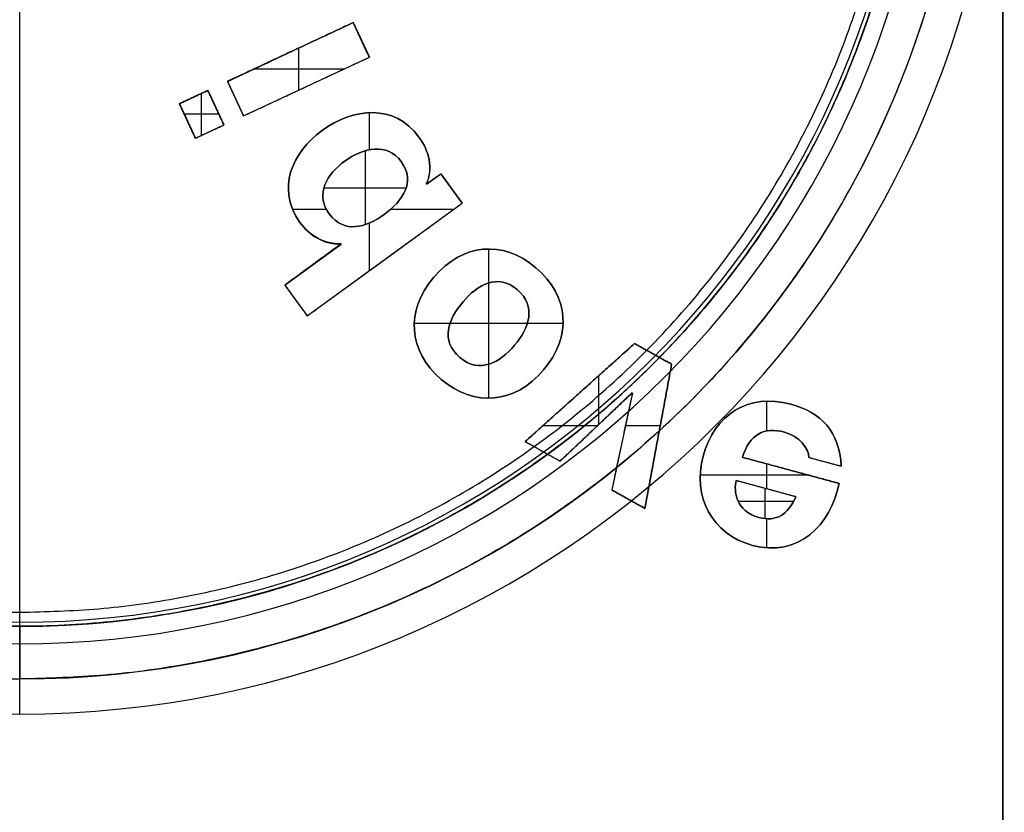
# Model space of a CAD drawing. Header units: millimetres. Extents: x -70 to 70, y -74 to 66.
# Tile 4 of 77: x -14 to 0, y -19 to -8. Entities that reach past the tile are written whole.
import ezdxf

# ---------------------------------------------------------------- set-up
doc = ezdxf.new("R2010")
doc.units = ezdxf.units.MM
doc.header["$MEASUREMENT"] = 0
doc.layers.add('Predefinito', color=18, linetype='Continuous', true_color=0x000000)

msp = doc.modelspace()

# ---------------------------------------------------------------- linework, layer by layer
at = {"layer": 'Predefinito', "color": 9, "true_color": 0xc4c4c4}
for p, q in [((0, -74, 4), (0, 66, 4)), ((0, 21, 2), (0, -29, 2)), ((-14, -18, 455.5), (-14, 10, 455.5)), ((-11.043, -8.987, 1.975), (-9.251, -8.15, 1.975)), ((-9.251, -8.15, 1.975), (-9.021, -8.642, 1.975)), ((-9.136, -8.396, 2), (-9.136, -8.396, 1.95)), ((-10.032, -8.515, 1.95), (-10.032, -9.114, 1.95)), ((-10.814, -9.479, 1.975), (-9.021, -8.642, 1.975)), ((-10.147, -8.568, 2), (-10.147, -8.568, 1.95)), ((-9.39, -8.815, 1.95), (-10.675, -8.815, 1.95)), ((-11.043, -8.987, 1.975), (-10.814, -9.479, 1.975)), ((-9.918, -9.061, 2), (-9.918, -9.061, 1.95)), ((-11.726, -9.305, 1.975), (-11.321, -9.116, 1.975)), ((-11.524, -9.21, 2), (-11.524, -9.21, 1.95)), ((-11.409, -9.756, 1.95), (-11.409, -9.157, 1.95)), ((-11.321, -9.116, 1.975), (-11.091, -9.608, 1.975)), ((-10.929, -9.233, 2), (-10.929, -9.233, 1.95)), ((-11.726, -9.305, 1.975), (-11.497, -9.797, 1.975)), ((-11.206, -9.362, 2), (-11.206, -9.362, 1.95)), ((-11.162, -9.456, 1.95), (-11.656, -9.456, 1.95)), ((-9.024, -9.432, 1.95), (-9.024, -9.962, 1.95)), ((-11.612, -9.551, 2), (-11.612, -9.551, 1.95)), ((-11.497, -9.797, 1.975), (-11.091, -9.608, 1.975)), ((-11.294, -9.702, 2), (-11.294, -9.702, 1.95)), ((-9.079, -9.975, 2), (-9.079, -11.026, 2)), ((-8.205, -10.452, 1.975), (-8.002, -10.303, 1.975)), ((-8.002, -10.303, 1.975), (-7.698, -10.721, 1.975)), ((-8.498, -10.508, 2), (-9.671, -10.508, 2)), ((-8.104, -10.378, 2), (-8.104, -10.378, 1.95)), ((-7.85, -10.512, 2), (-7.85, -10.512, 1.95)), ((-9.906, -12.329, 1.975), (-7.698, -10.721, 1.975)), ((-9.631, -10.813, 1.95), (-10.113, -10.813, 1.95)), ((-7.824, -10.813, 1.95), (-8.722, -10.813, 1.95)), ((-9.024, -11.006, 1.95), (-9.024, -11.687, 1.95)), ((-10.225, -11.89, 1.975), (-9.422, -11.304, 1.975)), ((-7.322, -11.375, 1.95), (-7.322, -11.859, 1.95)), ((-9.823, -11.596, 2), (-9.823, -11.596, 1.95)), ((-8.802, -11.525, 2), (-8.802, -11.525, 1.95)), ((-10.225, -11.89, 1.975), (-9.906, -12.329, 1.975)), ((-7.322, -11.859, 2), (-7.322, -13.017, 2)), ((-10.066, -12.109, 2), (-10.066, -12.109, 1.95)), ((-7.872, -12.438, 1.95), (-8.382, -12.438, 1.95)), ((-6.773, -12.438, 2), (-7.872, -12.438, 2)), ((-6.263, -12.438, 1.95), (-6.773, -12.438, 1.95)), ((-6.801, -14.118, 1.975), (-5.244, -12.722, 1.975)), ((-5.244, -12.722, 1.975), (-4.716, -13.017, 1.975)), ((-4.98, -12.869, 2), (-4.98, -12.869, 1.95)), ((-7.322, -13.017, 1.95), (-7.322, -13.501, 1.95)), ((-4.716, -13.017, 1.975), (-5.098, -15.07, 1.975)), ((-5.759, -13.183, 1.95), (-5.759, -13.879, 1.95)), ((-6.304, -14.396, 1.975), (-5.279, -13.42, 1.975)), ((-6.023, -13.42, 2), (-6.023, -13.42, 1.95)), ((-5.273, -13.423, 1.975), (-5.569, -14.807, 1.975)), ((-3.362, -13.967, 1.95), (-3.362, -13.542, 1.95)), ((-5.777, -13.896, 1.95), (-6.554, -13.896, 1.95)), ((-5.791, -13.907, 2), (-5.791, -13.907, 1.95)), ((-4.88, -13.896, 1.95), (-5.378, -13.896, 1.95)), ((-6.801, -14.118, 1.975), (-6.304, -14.396, 1.975)), ((-5.421, -14.115, 2), (-5.421, -14.115, 1.95)), ((-4.907, -14.044, 2), (-4.907, -14.044, 1.95)), ((-6.553, -14.257, 2), (-6.553, -14.257, 1.95)), ((-3.709, -14.342, 1.975), (-2.332, -14.714, 1.975)), ((-3.362, -14.792, 1.95), (-3.362, -14.436, 1.95)), ((-2.763, -14.344, 1.975), (-2.301, -14.468, 1.975)), ((-2.532, -14.406, 2), (-2.532, -14.406, 1.95)), ((-3.02, -14.528, 2), (-3.02, -14.528, 1.95)), ((-2.764, -14.597, 1.95), (-4.309, -14.597, 1.95)), ((-2.946, -14.905, 1.975), (-3.799, -14.674, 1.975)), ((-5.569, -14.807, 1.975), (-5.098, -15.07, 1.975)), ((-3.389, -14.785, 2), (-3.389, -15.215, 2)), ((-3.372, -14.79, 2), (-3.372, -14.79, 1.95)), ((-5.334, -14.939, 2), (-5.334, -14.939, 1.95)), ((-2.98, -14.971, 2), (-3.767, -14.971, 2)), ((-3.362, -15.632, 1.95), (-3.362, -15.218, 1.95)), ((-14, -16.75, 214.5), (-14, -16.75, 215.5)), ((-14, -16.75, 4.2), (-14, -16.75, 6.912)), ((-14, -16.75, 215.5), (-14, -17.5, 215.5)), ((-14, -17, 215), (-14, -17, 6)), ((-14, -18, 455.5), (-14, -18, 215.5)), ((-14, -18, 6), (-14, -18, 215.5))]:
    msp.add_line(p, q, dxfattribs=at)
for centre, radius, start, end in [((0, -4, 3), 70, 90, 270), ((0, -4, 3), 70, 270, 90), ((0, -4, 1), 65, 90, 270), ((0, -4, 1), 65, 270, 90), ((0, -4, 1), 25, 90, 270), ((0, -4, 1), 25, 270, 90), ((-14, -4, 6), 14, 90, 270), ((-14, -4, 335.5), 14, 90, 270), ((-14, -4, 110.75), 14, 90, 270), ((-14, -4, 6), 14, 270, 90), ((-14, -4, 335.5), 14, 270, 90), ((-14, -4, 110.75), 14, 270, 90), ((-14, -4, 5.5), 13.5, 270, 90), ((-14, -4, 110.5), 13, 90, 270), ((-14, -4, 6), 13, 90, 270), ((-14, -4, 110.5), 13, 270, 90), ((-14, -4, 6), 13, 270, 90), ((-14, -4, 215), 12.75, 90, 270), ((-14, -4, 5.556), 12.75, 90, 270), ((-14, -4, 215), 12.75, 270, 90), ((-14, -4, 5.57), 12.75, 270, 90), ((-14, -4, 4.059), 12.691, 90, 270), ((-14, -4, 4.059), 12.691, 270, 90), ((0, -4, 4), 70, 180, 270), ((0, -4, 2), 70, 180, 270), ((0, -4), 65, 180, 270), ((0, -4, 2), 65, 180, 270), ((-14, -4, 455.5), 14, 180, 270), ((-14, -4, 215.5), 14, 180, 270), ((-14, -4, 5.5), 13.5, 180, 270), ((-14, -4, 215), 13, 180, 270), ((-14, -4, 6), 13, 180, 270), ((-14, -4, 215.5), 12.75, 180, 270), ((-14, -4, 214.5), 12.75, 180, 270), ((-14, -4, 4.2), 12.75, 180, 270), ((0, -4, 2), 25, 180, 270), ((0, -4), 25, 180, 270), ((-14, -4, 215.5), 14, 270, 360), ((-14, -4, 455.5), 14, 270, 360), ((-14, -4, 214.5), 12.75, 270, 360), ((-14, -4, 215.5), 12.75, 270, 360), ((-14, -4, 4.2), 12.75, 270, 0), ((-14, -4, 215), 13, 270, 0), ((-14, -4, 6), 13, 270, 0), ((-14, -4, 5.5), 13.5, 270, 0), ((0, -4, 4), 70, 270, 360), ((0, -4, 2), 70, 270, 360), ((0, -4, 2), 25, 270, 0), ((0, -4), 25, 270, 360), ((0, -4), 65, 270, 0), ((0, -4, 2), 65, 270, 0)]:
    msp.add_arc(centre, radius, start, end, dxfattribs=at)
at = {"layer": 'Predefinito', "color": 9, "true_color": 0xc4c4c4, "extrusion": (-2.27371e-06, 2.27303e-06, 1)}
msp.add_arc((-14.003, -3.997, 215.5), 13.504, 180.0167, 270.0167, dxfattribs=at)
at = {"layer": 'Predefinito', "color": 9, "true_color": 0xc4c4c4, "extrusion": (1, -3.11815e-26, -3.11929e-26)}
msp.add_arc((-16.55, 4.2, -14), 0.2, 180, 270.0209, dxfattribs=at)
at = {"layer": 'Predefinito', "color": 9, "true_color": 0xc4c4c4, "extrusion": (1, 2.50552e-34, 2.50543e-34)}
msp.add_arc((-17.5, 215, -14), 0.5, 360, 89.9979, dxfattribs=at)
at = {"layer": 'Predefinito', "color": 9, "true_color": 0xc4c4c4, "extrusion": (1, 0, 0)}
for start, end in [(270, 0), (180, 270)]:
    msp.add_arc((-17.5, 6, -14), 0.5, start, end, dxfattribs=at)
at = {"layer": 'Predefinito', "color": 9, "true_color": 0xc4c4c4}
msp.add_rational_spline([(-6.869, 6.57, 109.25), (-17.439, 13.7, 109.25), (-24.57, 3.131, 109.25), (-31.7, -7.439, 109.25), (-21.131, -14.57, 109.25), (-10.561, -21.7, 109.25), (-3.43, -11.131, 109.25), (3.7, -0.561, 109.25), (-6.869, 6.57, 109.25)], [1, 0.707106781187, 1, 0.707106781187, 1, 0.707106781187, 1, 0.707106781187, 1], degree=2, knots=[0, 0, 0, 20.027653, 20.027653, 40.055306, 40.055306, 60.082959, 60.082959, 80.110613, 80.110613, 80.110613], dxfattribs=at)
at = {"layer": 'Predefinito', "color": 9, "true_color": 0xc4c4c4, "extrusion": (-1.60412e-07, 1.60412e-07, 1)}
msp.add_rational_spline([(-26.75, -4, 6.912), (-26.75, -10.779, 6.912), (-21.131, -14.57, 6.912), (-17.899, -16.75, 6.912), (-14, -16.75, 6.912)], [0.861459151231, 0.819527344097, 1, 0.887579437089, 0.861459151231], degree=2, knots=[27.71482, 27.71482, 27.71482, 40.055304, 40.055304, 47.742475, 47.742475, 47.742475], dxfattribs=at)
at = {"layer": 'Predefinito', "color": 9, "true_color": 0xc4c4c4, "extrusion": (-6.2017e-10, -2.65787e-10, -1)}
msp.add_rational_spline([(-26.55, -4, 4), (-26.55, -16.55, 4), (-14, -16.55, 4)], [1, 0.707106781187, 1], degree=2, dxfattribs=at)
at = {"layer": 'Predefinito', "color": 9, "true_color": 0xc4c4c4}
for points in [[(-14, -16.55, 4), (-1.45, -16.55, 4), (-1.45, -4, 4)], [(-0.5, -4, 215.5), (-0.5, -17.5, 215.5), (-14, -17.5, 215.5)]]:
    msp.add_rational_spline(points, [1, 0.707106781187, 1], degree=2, dxfattribs=at)
at = {"layer": 'Predefinito', "color": 9, "true_color": 0xc4c4c4, "extrusion": (-4.81236e-07, -4.81236e-07, 1)}
msp.add_rational_spline([(-14, -16.75, 6.912), (-7.222, -16.75, 6.912), (-3.43, -11.131, 6.912), (-1.25, -7.899, 6.912), (-1.25, -4, 6.912)], [0.861459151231, 0.819527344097, 1, 0.887579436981, 0.861459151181], degree=2, knots=[47.742475, 47.742475, 47.742475, 60.082958, 60.082958, 67.770129, 67.770129, 67.770129], dxfattribs=at)
at = {"layer": 'Predefinito', "color": 9, "true_color": 0xc4c4c4}
for points, degree in [([(-9.251, -8.15, 2), (-10.147, -8.568, 2), (-11.043, -8.987, 2)], 2), ([(-11.043, -8.987, 1.95), (-10.147, -8.568, 1.95), (-9.251, -8.15, 1.95)], 2), ([(-9.251, -8.15, 1.95), (-9.251, -8.15, 1.975), (-9.251, -8.15, 2)], 2), ([(-9.021, -8.642, 2), (-9.136, -8.396, 2), (-9.251, -8.15, 2)], 2), ([(-9.251, -8.15, 1.95), (-9.136, -8.396, 1.95), (-9.021, -8.642, 1.95)], 2), ([(-10.814, -9.479, 2), (-9.918, -9.061, 2), (-9.021, -8.642, 2)], 2), ([(-10.814, -9.479, 1.95), (-9.918, -9.061, 1.95), (-9.021, -8.642, 1.95)], 2), ([(-9.021, -8.642, 1.95), (-9.021, -8.642, 1.975), (-9.021, -8.642, 2)], 2), ([(-11.043, -8.987, 2), (-11.043, -8.987, 1.975), (-11.043, -8.987, 1.95)], 2), ([(-11.043, -8.987, 2), (-10.929, -9.233, 2), (-10.814, -9.479, 2)], 2), ([(-11.043, -8.987, 1.95), (-10.929, -9.233, 1.95), (-10.814, -9.479, 1.95)], 2), ([(-11.321, -9.116, 2), (-11.524, -9.21, 2), (-11.726, -9.305, 2)], 2), ([(-11.726, -9.305, 1.95), (-11.524, -9.21, 1.95), (-11.321, -9.116, 1.95)], 2), ([(-11.321, -9.116, 1.95), (-11.321, -9.116, 1.975), (-11.321, -9.116, 2)], 2), ([(-11.091, -9.608, 2), (-11.206, -9.362, 2), (-11.321, -9.116, 2)], 2), ([(-11.321, -9.116, 1.95), (-11.206, -9.362, 1.95), (-11.091, -9.608, 1.95)], 2), ([(-11.726, -9.305, 2), (-11.726, -9.305, 1.975), (-11.726, -9.305, 1.95)], 2), ([(-11.726, -9.305, 2), (-11.612, -9.551, 2), (-11.497, -9.797, 2)], 2), ([(-11.497, -9.797, 1.95), (-11.612, -9.551, 1.95), (-11.726, -9.305, 1.95)], 2), ([(-8.316, -9.78, 2), (-8.667, -9.297, 2), (-9.252, -9.365, 2), (-9.695, -9.686, 2)], 3), ([(-9.695, -9.686, 1.95), (-9.252, -9.365, 1.95), (-8.667, -9.297, 1.95), (-8.316, -9.78, 1.95)], 3), ([(-9.695, -9.686, 1.975), (-9.252, -9.365, 1.975), (-8.667, -9.297, 1.975), (-8.316, -9.78, 1.975)], 3), ([(-10.814, -9.479, 2), (-10.814, -9.479, 1.975), (-10.814, -9.479, 1.95)], 2), ([(-11.497, -9.797, 2), (-11.294, -9.702, 2), (-11.091, -9.608, 2)], 2), ([(-11.497, -9.797, 1.95), (-11.294, -9.702, 1.95), (-11.091, -9.608, 1.95)], 2), ([(-11.091, -9.608, 1.95), (-11.091, -9.608, 1.975), (-11.091, -9.608, 2)], 2), ([(-11.497, -9.797, 2), (-11.497, -9.797, 1.975), (-11.497, -9.797, 1.95)], 2), ([(-9.695, -9.686, 2), (-10.125, -9.999, 2), (-10.351, -10.527, 2), (-10.009, -10.997, 2)], 3), ([(-10.009, -10.997, 1.95), (-10.351, -10.527, 1.95), (-10.125, -9.999, 1.95), (-9.695, -9.686, 1.95)], 3), ([(-10.009, -10.997, 1.975), (-10.351, -10.527, 1.975), (-10.125, -9.999, 1.975), (-9.695, -9.686, 1.975)], 3), ([(-9.695, -9.686, 2), (-9.695, -9.686, 1.975), (-9.695, -9.686, 1.95)], 2), ([(-9.695, -9.686, 1.95), (-9.695, -9.686, 1.975), (-9.695, -9.686, 2)], 2), ([(-9.695, -9.686, 1.95), (-9.695, -9.686, 1.975), (-9.695, -9.686, 2)], 2), ([(-8.207, -10.45, 2), (-8.108, -10.222, 2), (-8.168, -9.984, 2), (-8.316, -9.78, 2)], 3), ([(-8.316, -9.78, 1.95), (-8.167, -9.984, 1.95), (-8.109, -10.22, 1.95), (-8.208, -10.449, 1.95)], 3), ([(-8.316, -9.78, 2), (-8.316, -9.78, 1.975), (-8.316, -9.78, 1.95)], 2), ([(-8.316, -9.78, 1.95), (-8.316, -9.78, 1.975), (-8.316, -9.78, 2)], 2), ([(-8.568, -10.129, 1.95), (-8.767, -9.857, 1.95), (-9.112, -9.934, 1.95), (-9.363, -10.117, 1.95)], 3), ([(-9.363, -10.117, 2), (-9.112, -9.934, 2), (-8.767, -9.857, 2), (-8.568, -10.129, 2)], 3), ([(-9.363, -10.117, 1.975), (-9.112, -9.934, 1.975), (-8.767, -9.857, 1.975), (-8.568, -10.129, 1.975)], 3), ([(-9.363, -10.117, 1.95), (-9.626, -10.308, 1.95), (-9.801, -10.587, 1.95), (-9.592, -10.875, 1.95)], 3), ([(-9.363, -10.117, 2), (-9.626, -10.308, 2), (-9.801, -10.587, 2), (-9.592, -10.875, 2)], 3), ([(-9.592, -10.875, 1.975), (-9.801, -10.587, 1.975), (-9.626, -10.308, 1.975), (-9.363, -10.117, 1.975)], 3), ([(-9.363, -10.117, 1.95), (-9.363, -10.117, 1.975), (-9.363, -10.117, 2)], 2), ([(-8.81, -10.882, 1.95), (-8.547, -10.691, 1.95), (-8.356, -10.42, 1.95), (-8.568, -10.129, 1.95)], 3), ([(-8.81, -10.882, 2), (-8.547, -10.691, 2), (-8.356, -10.42, 2), (-8.568, -10.129, 2)], 3), ([(-8.568, -10.129, 1.975), (-8.356, -10.42, 1.975), (-8.547, -10.691, 1.975), (-8.81, -10.882, 1.975)], 3), ([(-8.568, -10.129, 2), (-8.568, -10.129, 1.975), (-8.568, -10.129, 1.95)], 2), ([(-8.568, -10.129, 1.95), (-8.568, -10.129, 1.975), (-8.568, -10.129, 2)], 2), ([(-8.568, -10.129, 1.95), (-8.568, -10.129, 1.975), (-8.568, -10.129, 2)], 2), ([(-8.208, -10.449, 1.95), (-8.139, -10.4, 1.95), (-8.07, -10.352, 1.95), (-8.002, -10.303, 1.95)], 3), ([(-8.002, -10.303, 2), (-8.105, -10.377, 2), (-8.207, -10.45, 2)], 2), ([(-8.002, -10.303, 1.95), (-8.002, -10.303, 1.975), (-8.002, -10.303, 2)], 2), ([(-7.698, -10.721, 2), (-7.85, -10.512, 2), (-8.002, -10.303, 2)], 2), ([(-8.002, -10.303, 1.95), (-7.85, -10.512, 1.95), (-7.698, -10.721, 1.95)], 2), ([(-8.21, -10.446, 1.95), (-8.21, -10.446, 1.975), (-8.21, -10.446, 2)], 2), ([(-8.207, -10.45, 2), (-8.208, -10.449, 1.975), (-8.208, -10.449, 1.95)], 2), ([(-9.906, -12.329, 2), (-8.802, -11.525, 2), (-7.698, -10.721, 2)], 2), ([(-9.906, -12.329, 1.95), (-8.802, -11.525, 1.95), (-7.698, -10.721, 1.95)], 2), ([(-7.698, -10.721, 1.95), (-7.698, -10.721, 1.975), (-7.698, -10.721, 2)], 2), ([(-9.592, -10.875, 1.95), (-9.385, -11.159, 1.95), (-9.07, -11.072, 1.95), (-8.81, -10.882, 1.95)], 3), ([(-9.592, -10.875, 2), (-9.592, -10.875, 1.975), (-9.592, -10.875, 1.95)], 2), ([(-9.592, -10.875, 2), (-9.385, -11.159, 2), (-9.07, -11.072, 2), (-8.81, -10.882, 2)], 3), ([(-9.592, -10.875, 1.95), (-9.592, -10.875, 1.975), (-9.592, -10.875, 2)], 2), ([(-8.81, -10.882, 1.975), (-9.07, -11.072, 1.975), (-9.385, -11.159, 1.975), (-9.592, -10.875, 1.975)], 3), ([(-8.81, -10.882, 2), (-8.81, -10.882, 1.975), (-8.81, -10.882, 1.95)], 2), ([(-8.81, -10.882, 1.95), (-8.81, -10.882, 1.975), (-8.81, -10.882, 2)], 2), ([(-10.009, -10.997, 1.95), (-10.009, -10.997, 1.975), (-10.009, -10.997, 2)], 2), ([(-10.009, -10.997, 1.95), (-10.009, -10.997, 1.975), (-10.009, -10.997, 2)], 2), ([(-3.43, -11.131, 6.912), (-3.43, -11.131, 110.706), (-3.43, -11.131, 214.5)], 2), ([(-10.225, -11.89, 1.95), (-9.958, -11.693, 1.95), (-9.691, -11.497, 1.95), (-9.424, -11.3, 1.95)], 3), ([(-9.423, -11.301, 2), (-9.824, -11.595, 2), (-10.225, -11.89, 2)], 2), ([(-9.426, -11.298, 1.95), (-9.426, -11.298, 1.975), (-9.426, -11.298, 2)], 2), ([(-9.424, -11.3, 1.95), (-9.423, -11.301, 1.975), (-9.423, -11.301, 2)], 2), ([(-8.102, -11.775, 1.95), (-7.696, -11.297, 1.95), (-7.123, -11.241, 1.95), (-6.65, -11.641, 1.95)], 3), ([(-6.65, -11.641, 2), (-7.123, -11.241, 2), (-7.696, -11.297, 2), (-8.102, -11.775, 2)], 3), ([(-8.102, -11.775, 1.975), (-7.696, -11.297, 1.975), (-7.123, -11.241, 1.975), (-6.65, -11.641, 1.975)], 3), ([(-8.102, -11.775, 2), (-8.51, -12.256, 2), (-8.47, -12.831, 2), (-7.998, -13.232, 2)], 3), ([(-7.998, -13.232, 1.95), (-8.47, -12.831, 1.95), (-8.51, -12.256, 1.95), (-8.102, -11.775, 1.95)], 3), ([(-7.998, -13.232, 1.975), (-8.47, -12.831, 1.975), (-8.51, -12.256, 1.975), (-8.102, -11.775, 1.975)], 3), ([(-8.102, -11.775, 2), (-8.102, -11.775, 1.975), (-8.102, -11.775, 1.95)], 2), ([(-8.102, -11.775, 1.95), (-8.102, -11.775, 1.975), (-8.102, -11.775, 2)], 2), ([(-6.915, -11.953, 1.95), (-7.195, -11.716, 1.95), (-7.485, -11.887, 1.95), (-7.687, -12.127, 1.95)], 3), ([(-6.915, -11.953, 2), (-7.195, -11.716, 2), (-7.485, -11.887, 2), (-7.687, -12.127, 2)], 3), ([(-7.687, -12.127, 1.975), (-7.485, -11.887, 1.975), (-7.195, -11.716, 1.975), (-6.915, -11.953, 1.975)], 3), ([(-6.54, -13.098, 2), (-6.135, -12.619, 2), (-6.174, -12.045, 2), (-6.65, -11.641, 2)], 3), ([(-6.65, -11.641, 2), (-6.65, -11.641, 1.975), (-6.65, -11.641, 1.95)], 2), ([(-6.65, -11.641, 1.95), (-6.174, -12.045, 1.95), (-6.135, -12.619, 1.95), (-6.54, -13.098, 1.95)], 3), ([(-6.65, -11.641, 1.975), (-6.174, -12.045, 1.975), (-6.135, -12.619, 1.975), (-6.54, -13.098, 1.975)], 3), ([(-6.65, -11.641, 1.95), (-6.65, -11.641, 1.975), (-6.65, -11.641, 2)], 2), ([(-10.225, -11.89, 2), (-10.225, -11.89, 1.975), (-10.225, -11.89, 1.95)], 2), ([(-10.225, -11.89, 2), (-10.066, -12.109, 2), (-9.906, -12.329, 2)], 2), ([(-10.225, -11.89, 1.95), (-10.066, -12.109, 1.95), (-9.906, -12.329, 1.95)], 2), ([(-6.954, -12.747, 1.95), (-6.752, -12.508, 1.95), (-6.631, -12.193, 1.95), (-6.915, -11.953, 1.95)], 3), ([(-6.954, -12.747, 2), (-6.752, -12.508, 2), (-6.631, -12.193, 2), (-6.915, -11.953, 2)], 3), ([(-6.915, -11.953, 1.975), (-6.631, -12.193, 1.975), (-6.752, -12.508, 1.975), (-6.954, -12.747, 1.975)], 3), ([(-6.915, -11.953, 2), (-6.915, -11.953, 1.975), (-6.915, -11.953, 1.95)], 2), ([(-6.915, -11.953, 1.95), (-6.915, -11.953, 1.975), (-6.915, -11.953, 2)], 2), ([(-7.687, -12.127, 1.95), (-7.893, -12.369, 1.95), (-8.014, -12.683, 1.95), (-7.733, -12.92, 1.95)], 3), ([(-7.687, -12.127, 2), (-7.893, -12.369, 2), (-8.014, -12.683, 2), (-7.733, -12.92, 2)], 3), ([(-7.733, -12.92, 1.975), (-8.014, -12.683, 1.975), (-7.893, -12.369, 1.975), (-7.687, -12.127, 1.975)], 3), ([(-7.687, -12.127, 2), (-7.687, -12.127, 1.975), (-7.687, -12.127, 1.95)], 2), ([(-7.687, -12.127, 1.95), (-7.687, -12.127, 1.975), (-7.687, -12.127, 2)], 2), ([(-9.906, -12.329, 2), (-9.906, -12.329, 1.975), (-9.906, -12.329, 1.95)], 2), ([(-7.733, -12.92, 1.95), (-7.45, -13.16, 1.95), (-7.16, -12.989, 1.95), (-6.954, -12.747, 1.95)], 3), ([(-6.954, -12.747, 2), (-7.16, -12.989, 2), (-7.45, -13.16, 2), (-7.733, -12.92, 2)], 3), ([(-6.954, -12.747, 1.975), (-7.16, -12.989, 1.975), (-7.45, -13.16, 1.975), (-7.733, -12.92, 1.975)], 3), ([(-6.954, -12.747, 1.95), (-6.954, -12.747, 1.975), (-6.954, -12.747, 2)], 2), ([(-6.954, -12.747, 1.95), (-6.954, -12.747, 1.975), (-6.954, -12.747, 2)], 2), ([(-5.244, -12.722, 2), (-6.023, -13.42, 2), (-6.801, -14.118, 2)], 2), ([(-6.801, -14.118, 1.95), (-6.023, -13.42, 1.95), (-5.244, -12.722, 1.95)], 2), ([(-5.244, -12.722, 1.95), (-5.244, -12.722, 1.975), (-5.244, -12.722, 2)], 2), ([(-4.716, -13.017, 2), (-4.98, -12.869, 2), (-5.244, -12.722, 2)], 2), ([(-5.244, -12.722, 1.95), (-4.98, -12.869, 1.95), (-4.716, -13.017, 1.95)], 2), ([(-7.733, -12.92, 2), (-7.733, -12.92, 1.975), (-7.733, -12.92, 1.95)], 2), ([(-7.733, -12.92, 1.95), (-7.733, -12.92, 1.975), (-7.733, -12.92, 2)], 2), ([(-5.098, -15.07, 2), (-4.907, -14.044, 2), (-4.716, -13.017, 2)], 2), ([(-4.716, -13.017, 1.95), (-4.907, -14.044, 1.95), (-5.098, -15.07, 1.95)], 2), ([(-4.716, -13.017, 1.95), (-4.716, -13.017, 1.975), (-4.716, -13.017, 2)], 2), ([(-7.998, -13.232, 2), (-7.522, -13.635, 2), (-6.948, -13.58, 2), (-6.54, -13.098, 2)], 3), ([(-6.54, -13.098, 1.95), (-6.948, -13.58, 1.95), (-7.522, -13.635, 1.95), (-7.998, -13.232, 1.95)], 3), ([(-6.54, -13.098, 1.975), (-6.948, -13.58, 1.975), (-7.522, -13.635, 1.975), (-7.998, -13.232, 1.975)], 3), ([(-6.54, -13.098, 2), (-6.54, -13.098, 1.975), (-6.54, -13.098, 1.95)], 2), ([(-7.998, -13.232, 1.95), (-7.998, -13.232, 1.975), (-7.998, -13.232, 2)], 2), ([(-7.998, -13.232, 1.95), (-7.998, -13.232, 1.975), (-7.998, -13.232, 2)], 2), ([(-6.304, -14.396, 2), (-5.961, -14.071, 2), (-5.618, -13.747, 2), (-5.276, -13.422, 2)], 3), ([(-6.304, -14.396, 1.95), (-5.79, -13.909, 1.95), (-5.276, -13.422, 1.95)], 2), ([(-5.276, -13.422, 2), (-5.422, -14.115, 2), (-5.569, -14.807, 2)], 2), ([(-5.276, -13.422, 1.95), (-5.374, -13.884, 1.95), (-5.471, -14.345, 1.95), (-5.569, -14.807, 1.95)], 3), ([(-5.276, -13.422, 2), (-5.276, -13.422, 1.975), (-5.276, -13.422, 1.95)], 2), ([(-3.021, -13.585, 2), (-3.624, -13.422, 2), (-4.108, -13.735, 2), (-4.268, -14.326, 2)], 3), ([(-4.268, -14.326, 1.95), (-4.108, -13.735, 1.95), (-3.624, -13.422, 1.95), (-3.021, -13.585, 1.95)], 3), ([(-4.268, -14.326, 1.975), (-4.108, -13.735, 1.975), (-3.624, -13.422, 1.975), (-3.021, -13.585, 1.975)], 3), ([(-2.301, -14.468, 2), (-2.327, -13.978, 2), (-2.589, -13.701, 2), (-3.021, -13.585, 2)], 3), ([(-3.021, -13.585, 2), (-3.021, -13.585, 1.975), (-3.021, -13.585, 1.95)], 2), ([(-3.021, -13.585, 1.95), (-2.589, -13.701, 1.95), (-2.327, -13.978, 1.95), (-2.301, -14.468, 1.95)], 3), ([(-3.021, -13.585, 1.975), (-2.589, -13.701, 1.975), (-2.327, -13.978, 1.975), (-2.301, -14.468, 1.975)], 3), ([(-3.709, -14.342, 2), (-3.605, -14.014, 2), (-3.401, -13.906, 2), (-3.109, -13.984, 2)], 3), ([(-3.109, -13.984, 1.95), (-3.401, -13.906, 1.95), (-3.605, -14.014, 1.95), (-3.709, -14.342, 1.95)], 3), ([(-3.109, -13.984, 1.975), (-3.401, -13.906, 1.975), (-3.605, -14.014, 1.975), (-3.709, -14.342, 1.975)], 3), ([(-3.109, -13.984, 2), (-3.109, -13.984, 1.975), (-3.109, -13.984, 1.95)], 2), ([(-3.109, -13.984, 2), (-2.899, -14.042, 2), (-2.764, -14.217, 2), (-2.763, -14.344, 2)], 3), ([(-2.763, -14.344, 1.95), (-2.764, -14.217, 1.95), (-2.899, -14.042, 1.95), (-3.109, -13.984, 1.95)], 3), ([(-2.763, -14.344, 1.975), (-2.764, -14.217, 1.975), (-2.899, -14.042, 1.975), (-3.109, -13.984, 1.975)], 3), ([(-3.109, -13.984, 1.95), (-3.109, -13.984, 1.975), (-3.109, -13.984, 2)], 2), ([(-6.801, -14.118, 2), (-6.801, -14.118, 1.975), (-6.801, -14.118, 1.95)], 2), ([(-6.801, -14.118, 2), (-6.553, -14.257, 2), (-6.304, -14.396, 2)], 2), ([(-6.801, -14.118, 1.95), (-6.553, -14.257, 1.95), (-6.304, -14.396, 1.95)], 2), ([(-6.304, -14.396, 2), (-6.304, -14.396, 1.975), (-6.304, -14.396, 1.95)], 2), ([(-4.268, -14.326, 2), (-4.422, -14.898, 2), (-4.144, -15.44, 2), (-3.565, -15.597, 2)], 3), ([(-3.565, -15.597, 1.95), (-4.144, -15.44, 1.95), (-4.422, -14.898, 1.95), (-4.268, -14.326, 1.95)], 3), ([(-3.565, -15.597, 1.975), (-4.144, -15.44, 1.975), (-4.422, -14.898, 1.975), (-4.268, -14.326, 1.975)], 3), ([(-4.268, -14.326, 2), (-4.268, -14.326, 1.975), (-4.268, -14.326, 1.95)], 2), ([(-4.268, -14.326, 1.95), (-4.268, -14.326, 1.975), (-4.268, -14.326, 2)], 2), ([(-2.332, -14.714, 2), (-3.02, -14.528, 2), (-3.709, -14.342, 2)], 2), ([(-3.709, -14.342, 2), (-3.709, -14.342, 1.975), (-3.709, -14.342, 1.95)], 2), ([(-3.709, -14.342, 1.95), (-3.02, -14.528, 1.95), (-2.332, -14.714, 1.95)], 2), ([(-2.763, -14.344, 2), (-2.763, -14.344, 1.975), (-2.763, -14.344, 1.95)], 2), ([(-2.763, -14.344, 2), (-2.532, -14.406, 2), (-2.301, -14.468, 2)], 2), ([(-2.763, -14.344, 1.95), (-2.532, -14.406, 1.95), (-2.301, -14.468, 1.95)], 2), ([(-2.763, -14.344, 1.95), (-2.763, -14.344, 1.975), (-2.763, -14.344, 2)], 2), ([(-2.301, -14.468, 1.95), (-2.301, -14.468, 1.975), (-2.301, -14.468, 2)], 2), ([(-2.301, -14.468, 1.95), (-2.301, -14.468, 1.975), (-2.301, -14.468, 2)], 2), ([(-3.799, -14.674, 1.95), (-3.832, -14.824, 1.95), (-3.805, -15.109, 1.95), (-3.473, -15.199, 1.95)], 3), ([(-3.473, -15.199, 2), (-3.805, -15.109, 2), (-3.832, -14.824, 2), (-3.799, -14.674, 2)], 3), ([(-3.473, -15.199, 1.975), (-3.805, -15.109, 1.975), (-3.832, -14.824, 1.975), (-3.799, -14.674, 1.975)], 3), ([(-2.946, -14.905, 2), (-3.372, -14.79, 2), (-3.799, -14.674, 2)], 2), ([(-2.946, -14.905, 1.95), (-3.372, -14.79, 1.95), (-3.799, -14.674, 1.95)], 2), ([(-3.799, -14.674, 2), (-3.799, -14.674, 1.975), (-3.799, -14.674, 1.95)], 2), ([(-3.799, -14.674, 1.95), (-3.799, -14.674, 1.975), (-3.799, -14.674, 2)], 2), ([(-3.565, -15.597, 2), (-2.914, -15.773, 2), (-2.453, -15.311, 2), (-2.332, -14.714, 2)], 3), ([(-2.332, -14.714, 1.95), (-2.453, -15.311, 1.95), (-2.914, -15.773, 1.95), (-3.565, -15.597, 1.95)], 3), ([(-2.332, -14.714, 1.975), (-2.453, -15.311, 1.975), (-2.914, -15.773, 1.975), (-3.565, -15.597, 1.975)], 3), ([(-2.332, -14.714, 2), (-2.332, -14.714, 1.975), (-2.332, -14.714, 1.95)], 2), ([(-2.332, -14.714, 1.95), (-2.332, -14.714, 1.975), (-2.332, -14.714, 2)], 2), ([(-5.569, -14.807, 1.95), (-5.569, -14.807, 1.975), (-5.569, -14.807, 2)], 2), ([(-5.569, -14.807, 2), (-5.334, -14.939, 2), (-5.098, -15.07, 2)], 2), ([(-5.098, -15.07, 1.95), (-5.334, -14.939, 1.95), (-5.569, -14.807, 1.95)], 2), ([(-3.473, -15.199, 1.95), (-3.218, -15.267, 1.95), (-3.066, -15.157, 1.95), (-2.946, -14.905, 1.95)], 3), ([(-3.473, -15.199, 2), (-3.218, -15.267, 2), (-3.066, -15.157, 2), (-2.946, -14.905, 2)], 3), ([(-2.946, -14.905, 1.975), (-3.066, -15.157, 1.975), (-3.218, -15.267, 1.975), (-3.473, -15.199, 1.975)], 3), ([(-2.946, -14.905, 2), (-2.946, -14.905, 1.975), (-2.946, -14.905, 1.95)], 2), ([(-2.946, -14.905, 1.95), (-2.946, -14.905, 1.975), (-2.946, -14.905, 2)], 2), ([(-5.098, -15.07, 1.95), (-5.098, -15.07, 1.975), (-5.098, -15.07, 2)], 2), ([(-3.473, -15.199, 1.95), (-3.473, -15.199, 1.975), (-3.473, -15.199, 2)], 2), ([(-3.473, -15.199, 1.95), (-3.473, -15.199, 1.975), (-3.473, -15.199, 2)], 2), ([(-3.565, -15.597, 1.95), (-3.565, -15.597, 1.975), (-3.565, -15.597, 2)], 2), ([(-3.565, -15.597, 1.95), (-3.565, -15.597, 1.975), (-3.565, -15.597, 2)], 2), ([(-3.565, -15.597, 1.95), (-3.565, -15.597, 1.975), (-3.565, -15.597, 2)], 2)]:
    msp.add_open_spline(points, degree=degree, dxfattribs=at)
for points, knots in [([(-8.316, -9.78, 1.975), (-8.167, -9.984, 1.975), (-8.111, -10.218, 1.975), (-8.21, -10.447, 1.975), (-8.21, -10.447, 1.975)], [0.116719, 0.116719, 0.116719, 0.116719, 0.8746362, 0.8765414, 0.8765414, 0.8765414, 0.8765414]), ([(-9.424, -11.3, 1.95), (-9.424, -11.3, 1.95), (-9.655, -11.315, 1.95), (-9.871, -11.187, 1.95), (-10.009, -10.997, 1.95)], [0, 0, 0, 0, 0.001841, 1, 1, 1, 1]), ([(-10.009, -10.997, 2), (-9.871, -11.187, 2), (-9.655, -11.316, 2), (-9.423, -11.301, 2), (-9.423, -11.301, 2)], [0, 0, 0, 0, 0.996337, 1, 1, 1, 1]), ([(-9.424, -11.298, 1.975), (-9.425, -11.298, 1.975), (-9.656, -11.313, 1.975), (-9.871, -11.186, 1.975), (-10.009, -10.997, 1.975)], [0.1238014, 0.1238014, 0.1238014, 0.1238014, 0.1258649, 0.8728986, 0.8728986, 0.8728986, 0.8728986])]:
    msp.add_open_spline(points, degree=3, knots=knots, dxfattribs=at)

doc.saveas('drawing.dxf')
